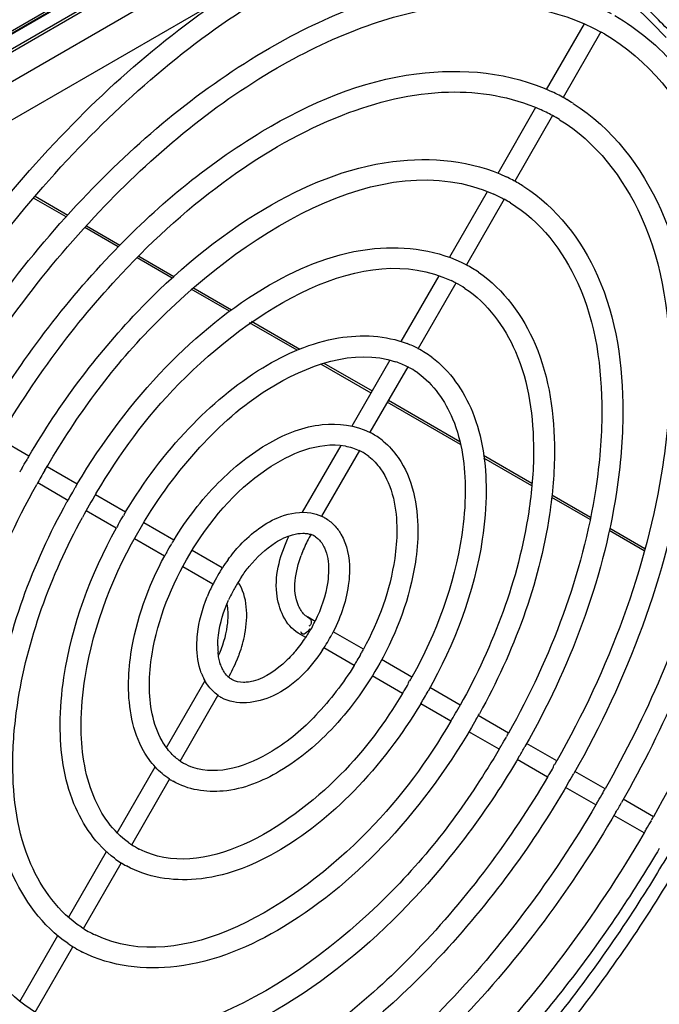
# Model space of a CAD drawing. Header units: inches. Extents: x 0 to 117, y 0 to 83.
# Tile 52 of 69: x 106.76 to 107.84, y 18.41 to 20.08. Entities that reach past the tile are written whole.
import ezdxf

# ---------------------------------------------------------------- set-up
doc = ezdxf.new("R2010")
doc.units = ezdxf.units.IN
doc.header["$LTSCALE"] = 6.431102
doc.header["$MEASUREMENT"] = 0
doc.layers.get('0').update_dxf_attribs({"linetype": 'CONTINUOUS'})

msp = doc.modelspace()

# ---------------------------------------------------------------- linework, layer by layer
at = {"color": 7, "linetype": 'CONTINUOUS'}
for p, q in [((105.378, 19.2668), (108.5899, 21.1211)), ((108.5871, 21.115), (105.3752, 19.2606)), ((108.5495, 21.092), (105.3676, 19.2549)), ((106.1574, 19.6812), (108.1906, 20.8551)), ((106.1605, 19.688), (108.1937, 20.8618)), ((108.0845, 20.7432), (106.2332, 19.6743)), ((106.6521, 19.8519), (107.1192, 20.1215)), ((107.7152, 20.0691), (107.6511, 19.9581)), ((107.7437, 20.0554), (107.6797, 19.9446)), ((107.6847, 19.9417), (107.6859, 19.941)), ((107.6333, 19.9273), (107.5692, 19.8162)), ((107.662, 19.9139), (107.598, 19.8031)), ((107.5513, 19.7853), (107.4874, 19.6745)), ((106.8395, 19.7426), (106.7842, 19.7745)), ((106.7869, 19.7777), (106.8423, 19.7457)), ((107.5803, 19.7724), (107.5163, 19.6616)), ((106.9274, 19.6919), (106.8709, 19.7245)), ((106.8737, 19.7276), (106.9303, 19.6948)), ((107.0186, 19.6392), (106.9593, 19.6735)), ((106.9622, 19.6764), (107.0217, 19.6421)), ((107.4693, 19.6433), (107.4051, 19.532)), ((107.1155, 19.5833), (107.0507, 19.6207)), ((107.0538, 19.6235), (107.1191, 19.5859)), ((107.4986, 19.6309), (107.4346, 19.5201)), ((107.2299, 19.5172), (107.1493, 19.5638)), ((107.1529, 19.5664), (107.2347, 19.5191)), ((107.3549, 19.445), (107.2701, 19.494)), ((107.2753, 19.4957), (107.3569, 19.4486)), ((107.3869, 19.5004), (107.3225, 19.389)), ((107.4169, 19.4894), (107.3529, 19.3786)), ((107.5061, 19.3578), (107.3822, 19.4293)), ((107.3842, 19.4328), (107.505, 19.363)), ((106.7258, 19.3679), (106.7765, 19.3386)), ((107.3036, 19.3563), (107.2384, 19.2434)), ((107.3352, 19.3479), (107.2712, 19.2371)), ((107.5453, 19.3398), (107.6271, 19.2926)), ((106.8075, 19.3208), (106.8582, 19.2915)), ((107.6267, 19.2881), (107.5459, 19.3348)), ((106.7643, 19.3174), (106.7643, 19.3176)), ((106.7916, 19.2936), (106.8425, 19.2642)), ((106.846, 19.2704), (106.8507, 19.2776)), ((106.846, 19.2703), (106.846, 19.2704)), ((106.8507, 19.2776), (106.8545, 19.2854)), ((106.889, 19.2737), (106.9399, 19.2443)), ((107.6609, 19.2731), (107.7261, 19.2354)), ((107.7253, 19.2312), (107.6604, 19.2686)), ((106.8734, 19.2463), (106.9242, 19.217)), ((106.9277, 19.2231), (106.9277, 19.2232)), ((106.9709, 19.2264), (107.0216, 19.1971)), ((107.8169, 19.1783), (107.7577, 19.2125)), ((107.7585, 19.2167), (107.818, 19.1823)), ((106.9551, 19.1991), (107.0059, 19.1698)), ((107.0094, 19.1759), (107.0095, 19.176)), ((107.0526, 19.1793), (107.1034, 19.1499)), ((107.0368, 19.152), (107.0876, 19.1226)), ((107.0911, 19.1287), (107.0912, 19.1288)), ((107.2606, 19.0591), (107.2477, 19.0666)), ((107.2546, 19.0477), (107.257, 19.053)), ((107.2449, 19.0319), (107.232, 19.0393)), ((107.2367, 19.0402), (107.2363, 19.0415)), ((107.251, 19.0517), (107.2497, 19.0509)), ((107.3424, 19.0119), (107.2909, 19.0416)), ((107.3266, 18.9847), (107.2753, 19.0143)), ((107.3364, 19.0007), (107.3385, 19.0061)), ((107.4241, 18.9648), (107.3728, 18.9944)), ((107.009, 18.8459), (107.0743, 18.959)), ((107.4083, 18.9375), (107.357, 18.9671)), ((107.4119, 18.9436), (107.4166, 18.9509)), ((107.5058, 18.9176), (107.4545, 18.9472)), ((107.032, 18.8229), (107.096, 18.9337)), ((107.49, 18.8903), (107.4389, 18.9198)), ((107.5875, 18.8704), (107.5363, 18.8999)), ((107.5717, 18.8431), (107.5205, 18.8727)), ((107.6692, 18.8232), (107.618, 18.8528)), ((107.6534, 18.796), (107.6021, 18.8256)), ((106.9258, 18.7018), (106.99, 18.8131)), ((107.657, 18.8021), (107.6617, 18.8094)), ((107.7509, 18.7761), (107.6998, 18.8056)), ((106.9504, 18.6814), (107.0143, 18.7922)), ((107.7351, 18.7488), (107.6838, 18.7784)), ((107.8326, 18.7289), (107.7813, 18.7585)), ((107.8168, 18.7016), (107.7656, 18.7312)), ((106.8433, 18.5589), (106.9076, 18.6703)), ((106.8687, 18.5399), (106.9326, 18.6507)), ((106.7612, 18.4167), (106.8254, 18.528)), ((106.787, 18.3984), (106.8509, 18.5092))]:
    msp.add_line(p, q, dxfattribs=at)
msp.add_lwpolyline([(107.7966, 20.1018), (107.8077, 20.092), (107.819, 20.0812), (107.8305, 20.0699), (107.8542, 20.0458)], dxfattribs=at)
for centre, radius, start, end in [((107.5688, 19.739), 0.3614, 59.9883, 60.99), ((107.5143, 19.6448), 0.3424, 60.1474, 64.6156), ((107.5139, 19.6441), 0.3432, 57.8429, 59.9163), ((107.5136, 19.6433), 0.3085, 61.2703, 65.8029), ((107.5143, 19.6447), 0.307, 58.7127, 61.2655), ((107.4599, 19.5506), 0.2878, 59.9167, 64.5054), ((107.4594, 19.5498), 0.2887, 57.7618, 59.916), ((107.4592, 19.549), 0.254, 61.5451, 65.9322), ((107.4599, 19.5504), 0.2525, 58.8073, 61.5402), ((107.4047, 19.4549), 0.2348, 55.7762, 61.6938), ((107.4053, 19.4557), 0.1984, 61.9575, 64.596), ((107.4056, 19.4564), 0.1977, 56.8608, 61.9563), ((107.3496, 19.359), 0.1821, 62.1967, 68.621), ((107.3508, 19.3613), 0.1794, 53.4212, 62.1841), ((107.3499, 19.3596), 0.146, 62.6931, 71.4354), ((107.3509, 19.3618), 0.1435, 60.1086, 62.6578), ((107.3504, 19.361), 0.1445, 54.6774, 60.1), ((107.2969, 19.2679), 0.1239, 60.0764, 63.3818), ((107.2962, 19.267), 0.1251, 50.5612, 60.0287), ((108.0002, 18.614), 1.4221, 149.3677, 149.6498), ((107.296, 19.2664), 0.0902, 52.3274, 64.3019), ((108.0018, 18.6131), 1.4239, 150.3542, 150.636), ((108.0008, 18.6137), 1.3874, 149.6499, 150.7943), ((107.8386, 18.7073), 1.1412, 149.2088, 149.5603), ((107.8382, 18.7075), 1.1407, 150.4387, 150.7902), ((107.8382, 18.7075), 1.1053, 149.0504, 151.4979), ((107.8376, 18.7078), 1.14, 150.7903, 150.9707), ((107.6739, 18.8023), 0.8567, 148.9435, 149.4116), ((107.2413, 19.1721), 0.0713, 59.8744, 65.3682), ((107.6714, 18.8037), 0.8538, 150.583, 151.0529), ((107.2406, 19.1708), 0.0727, 44.1468, 59.818), ((107.4479, 19.0942), 0.2245, 150.0041, 153.4092), ((107.2423, 19.1732), 0.0345, 68.9555, 71.493), ((107.2429, 19.1749), 0.0327, 56.2568, 68.9933), ((107.5078, 18.8983), 0.5706, 148.4218, 149.1259), ((107.4408, 19.0975), 0.2167, 153.3476, 160.2625), ((107.5096, 18.8973), 0.5726, 150.8809, 151.5819), ((107.3417, 18.9946), 0.2841, 143.4273, 146.904), ((107.4064, 18.9546), 0.3601, 148.3312, 151.0638), ((107.3467, 18.9913), 0.2902, 146.894, 148.2783), ((107.3393, 18.9949), 0.282, 153.142, 157.9703), ((107.3458, 18.9917), 0.2892, 151.7139, 153.1562), ((107.3471, 18.991), 0.2552, 148.3891, 152.5583), ((107.3443, 18.9928), 0.2518, 145.8154, 148.3942), ((107.3424, 18.9934), 0.25, 152.5489, 155.9562), ((107.2636, 19.0939), 0.0316, 228.19, 239.9499), ((107.0322, 19.1729), 0.2548, 331.9616, 332.5599), ((107.0335, 19.1722), 0.2534, 332.5594, 333.5483), ((107.0343, 19.1715), 0.2523, 326.4507, 328.0458), ((107.0316, 19.1732), 0.2909, 326.0737, 332.0211), ((107.0437, 19.1649), 0.2408, 318.8813, 325.8563), ((107.0369, 19.1698), 0.2492, 325.8101, 326.449), ((107.2149, 19.0176), 0.1191, 179.9377, 185.1233), ((106.9041, 19.0871), 0.2429, 337.2682, 339.9595), ((106.8709, 19.266), 0.5354, 330.935, 331.6854), ((106.8948, 19.0911), 0.253, 333.6192, 337.2685), ((106.8694, 19.2668), 0.5371, 328.3164, 329.0638), ((107.1608, 19.0069), 0.0991, 200.4672, 203.5517), ((106.8921, 19.0923), 0.2559, 330.003, 333.6303), ((107.1559, 19.0048), 0.0938, 203.5506, 206.8409), ((106.7062, 19.3611), 0.8199, 330.6071, 331.0966), ((106.7042, 19.3622), 0.8222, 328.8989, 329.3871), ((106.7055, 19.3615), 0.8562, 328.9523, 330.5957), ((107.138, 18.9926), 0.072, 234.5587, 239.8718), ((104.7162, 20.5493), 3.232, 329.2419, 329.5478), ((106.5403, 19.4568), 1.1058, 330.4538, 330.8165), ((106.5406, 19.4567), 1.1055, 329.1846, 329.5473), ((106.5409, 19.4565), 1.1405, 330.4304, 330.9706), ((106.3777, 19.5506), 1.3879, 330.3637, 330.6526), ((106.3799, 19.5494), 1.3853, 329.3513, 329.6409), ((106.3776, 19.5507), 1.4234, 329.6298, 330.3922), ((107.0828, 18.8974), 0.0899, 235.74, 239.9462), ((106.2141, 19.6451), 1.671, 330.3025, 330.5424), ((107.0835, 18.8987), 0.0913, 239.9793, 250.759), ((107.0816, 18.8953), 0.1229, 236.8627, 240.0732), ((106.2163, 19.6438), 1.6686, 329.4618, 329.7021), ((106.2141, 19.6451), 1.7065, 329.6924, 330.28), ((106.2136, 19.6454), 1.7071, 330.28, 330.3992), ((106.0563, 19.7363), 1.9476, 330.257, 330.4629), ((106.0549, 19.7371), 1.9493, 329.5364, 329.7422), ((106.0562, 19.7363), 1.9833, 329.7253, 330.2697), ((105.8937, 19.8302), 2.2298, 330.2244, 330.4043), ((105.8922, 19.831), 2.2315, 329.595, 329.7748), ((107.0288, 18.8035), 0.145, 234.6806, 237.2718), ((107.028, 18.8023), 0.1435, 237.2724, 243.0581), ((107.028, 18.8026), 0.1792, 233.4177, 241.1097), ((106.9734, 18.7077), 0.1977, 236.8612, 244.5967), ((106.9742, 18.7092), 0.2348, 235.7763, 242.8983)]:
    msp.add_arc(centre, radius, start, end, dxfattribs=at)
for points, knots in [([(106.5315, 19.4801), (106.6155, 19.6234), (106.8054, 19.8798), (107.103, 20.1286), (107.3533, 20.2478), (107.5293, 20.2907), (107.6955, 20.288), (107.7966, 20.2532), (107.8409, 20.2287)], [0, 0, 0, 0, 0.303932, 0.578779, 0.699654, 0.808546, 0.907306, 1, 1, 1, 1]), ([(106.5583, 19.4559), (106.6407, 19.5973), (106.8267, 19.8502), (107.1181, 20.0958), (107.3621, 20.2131), (107.5313, 20.255), (107.6892, 20.2527), (107.7844, 20.2197), (107.8258, 20.1966)], [0, 0, 0, 0, 0.308014, 0.585652, 0.706724, 0.814557, 0.910831, 1, 1, 1, 1]), ([(107.8313, 20.1935), (107.8797, 20.1655), (107.9698, 20.0847), (108.0239, 19.9777), (108.0444, 19.9195)], [0, 0, 0, 0, 0.475521, 1, 1, 1, 1]), ([(106.6132, 19.433), (106.6869, 19.5583), (106.8535, 19.783), (107.1536, 20.0322), (107.4687, 20.1604), (107.6816, 20.1302), (107.761, 20.0863)], [0, 0, 0, 0, 0.304804, 0.580407, 0.809734, 1, 1, 1, 1]), ([(106.64, 19.4087), (106.7119, 19.532), (106.8742, 19.7523), (107.128, 19.9666), (107.3409, 20.0686), (107.526, 20.1158), (107.6701, 20.0962), (107.7441, 20.0551)], [0, 0, 0, 0, 0.30895, 0.587374, 0.70874, 0.816767, 1, 1, 1, 1]), ([(107.7672, 20.0828), (107.8063, 20.0602), (107.8794, 19.9989), (107.9877, 19.8223), (108.0117, 19.6578), (108.0117, 19.5465)], [0, 0, 0, 0, 0.220993, 0.455972, 1, 1, 1, 1]), ([(107.7496, 20.052), (107.8233, 20.0094), (107.9512, 19.8482), (107.9763, 19.6526), (107.9763, 19.5465)], [0, 0, 0, 0, 0.445281, 1, 1, 1, 1]), ([(106.6949, 19.3858), (106.7567, 19.4906), (106.8962, 19.6792), (107.1472, 19.8907), (107.4108, 20.0036), (107.5914, 19.9871), (107.661, 19.9541)], [0, 0, 0, 0, 0.302684, 0.577623, 0.808301, 1, 1, 1, 1]), ([(106.7219, 19.3618), (106.7521, 19.4136), (106.8174, 19.5127), (106.9454, 19.6672), (107.1043, 19.8106), (107.2925, 19.9192), (107.4758, 19.9651), (107.5924, 19.9462), (107.6401, 19.9247)], [0, 0, 0, 0, 0.155241, 0.306637, 0.519012, 0.706158, 0.864506, 1, 1, 1, 1]), ([(107.6965, 19.9346), (107.7622, 19.8933), (107.8733, 19.7477), (107.8962, 19.5732), (107.8962, 19.4798)], [0, 0, 0, 0, 0.454093, 1, 1, 1, 1]), ([(107.6738, 19.907), (107.7349, 19.8699), (107.8399, 19.7331), (107.8608, 19.569), (107.8608, 19.4798)], [0, 0, 0, 0, 0.445049, 1, 1, 1, 1]), ([(106.8036, 19.3147), (106.853, 19.3991), (107.021, 19.6384), (107.3717, 19.8664), (107.5628, 19.781)], [0, 0, 0, 0, 0.318586, 1, 1, 1, 1]), ([(106.7766, 19.3386), (106.8282, 19.4259), (106.9447, 19.5828), (107.1543, 19.7587), (107.3746, 19.8523), (107.5255, 19.8381), (107.5837, 19.8103)], [0, 0, 0, 0, 0.302296, 0.576865, 0.807566, 1, 1, 1, 1]), ([(107.6134, 19.794), (107.6685, 19.7592), (107.7615, 19.6373), (107.7807, 19.4912), (107.7807, 19.4131)], [0, 0, 0, 0, 0.454904, 1, 1, 1, 1]), ([(107.5907, 19.7664), (107.6411, 19.7358), (107.728, 19.6227), (107.7452, 19.487), (107.7452, 19.4131)], [0, 0, 0, 0, 0.444028, 1, 1, 1, 1]), ([(106.8903, 19.2759), (106.9301, 19.3423), (107.0634, 19.5288), (107.3424, 19.7053), (107.4904, 19.635)], [0, 0, 0, 0, 0.320805, 1, 1, 1, 1]), ([(106.8583, 19.2914), (106.9005, 19.3623), (106.9957, 19.4894), (107.1671, 19.6306), (107.3476, 19.7033), (107.4698, 19.6865), (107.5161, 19.6616)], [0, 0, 0, 0, 0.30298, 0.577251, 0.807063, 1, 1, 1, 1]), ([(107.5368, 19.649), (107.5794, 19.62), (107.6502, 19.5227), (107.6651, 19.4078), (107.6651, 19.3464)], [0, 0, 0, 0, 0.456645, 1, 1, 1, 1]), ([(107.5137, 19.6219), (107.5518, 19.597), (107.6166, 19.5084), (107.6297, 19.4036), (107.6297, 19.3464)], [0, 0, 0, 0, 0.443361, 1, 1, 1, 1]), ([(108.0918, 19.6132), (108.0918, 19.4665), (108.0375, 19.1568), (107.913, 18.8706), (107.8325, 18.7289)], [0, 0, 0, 0, 0.473911, 1, 1, 1, 1]), ([(106.94, 19.2443), (106.9704, 19.2948), (107.0387, 19.3859), (107.161, 19.4894), (107.2902, 19.5465), (107.3798, 19.5427), (107.416, 19.5285)], [0, 0, 0, 0, 0.298567, 0.571215, 0.803538, 1, 1, 1, 1]), ([(107.9763, 19.5465), (107.9763, 19.4187), (107.9291, 19.149), (107.8208, 18.8996), (107.7508, 18.7761)], [0, 0, 0, 0, 0.473835, 1, 1, 1, 1]), ([(108.0117, 19.5465), (108.0117, 19.4145), (107.963, 19.1364), (107.8507, 18.8795), (107.7784, 18.7528)], [0, 0, 0, 0, 0.475038, 1, 1, 1, 1]), ([(106.9666, 19.2197), (106.9948, 19.2674), (107.0589, 19.354), (107.1902, 19.472), (107.3267, 19.5214), (107.3963, 19.498)], [0, 0, 0, 0, 0.309242, 0.590698, 1, 1, 1, 1]), ([(107.4577, 19.5054), (107.4885, 19.4826), (107.5387, 19.4097), (107.5496, 19.3249), (107.5496, 19.2797)], [0, 0, 0, 0, 0.459184, 1, 1, 1, 1]), ([(107.434, 19.4789), (107.4605, 19.4601), (107.505, 19.3957), (107.5142, 19.3208), (107.5142, 19.2797)], [0, 0, 0, 0, 0.441903, 1, 1, 1, 1]), ([(107.8608, 19.4798), (107.8608, 19.4274), (107.8408, 19.1981), (107.7562, 18.9773), (107.6691, 18.8233)], [0, 0, 0, 0, 0.22861, 1, 1, 1, 1]), ([(107.8962, 19.4798), (107.8962, 19.4254), (107.8756, 19.1887), (107.788, 18.9607), (107.6979, 18.8021)], [0, 0, 0, 0, 0.229864, 1, 1, 1, 1]), ([(107.7452, 19.4131), (107.7452, 19.3698), (107.7288, 19.1804), (107.6591, 18.9979), (107.5874, 18.8704)], [0, 0, 0, 0, 0.228498, 1, 1, 1, 1]), ([(107.7807, 19.4131), (107.7807, 19.3677), (107.7635, 19.1701), (107.6904, 18.9798), (107.6151, 18.8475)], [0, 0, 0, 0, 0.229986, 1, 1, 1, 1]), ([(107.0218, 19.1971), (107.043, 19.2316), (107.0906, 19.2936), (107.1759, 19.3627), (107.2665, 19.3986), (107.3283, 19.3908), (107.3524, 19.3787)], [0, 0, 0, 0, 0.298889, 0.570259, 0.801212, 1, 1, 1, 1]), ([(107.0485, 19.1729), (107.0817, 19.2283), (107.1522, 19.3144), (107.2658, 19.3637), (107.3111, 19.3555)], [0, 0, 0, 0, 0.583779, 1, 1, 1, 1]), ([(107.3756, 19.3636), (107.3853, 19.3556), (107.4227, 19.3143), (107.4341, 19.2554), (107.4341, 19.213)], [0, 0, 0, 0, 0.228447, 1, 1, 1, 1]), ([(107.3511, 19.3378), (107.3587, 19.332), (107.3902, 19.2982), (107.3986, 19.2489), (107.3986, 19.213)], [0, 0, 0, 0, 0.20995, 1, 1, 1, 1]), ([(107.6297, 19.3464), (107.6297, 19.3123), (107.6168, 19.1626), (107.562, 19.0185), (107.5057, 18.9176)], [0, 0, 0, 0, 0.228319, 1, 1, 1, 1]), ([(107.6651, 19.3464), (107.6651, 19.3108), (107.652, 19.1562), (107.5959, 19.0071), (107.5382, 18.903)], [0, 0, 0, 0, 0.230271, 1, 1, 1, 1]), ([(106.6337, 18.7509), (106.6337, 18.794), (106.65, 18.9823), (106.7189, 19.1638), (106.7898, 19.2906)], [0, 0, 0, 0, 0.228528, 1, 1, 1, 1]), ([(107.5142, 19.2797), (107.5142, 19.2547), (107.5048, 19.1449), (107.465, 19.039), (107.424, 18.9648)], [0, 0, 0, 0, 0.228019, 1, 1, 1, 1]), ([(107.5496, 19.2797), (107.5496, 19.2525), (107.5394, 19.1343), (107.496, 19.0204), (107.4514, 18.9411)], [0, 0, 0, 0, 0.230471, 1, 1, 1, 1]), ([(106.7138, 18.8176), (106.7138, 18.8533), (106.727, 19.0078), (106.783, 19.1569), (106.8408, 19.261)], [0, 0, 0, 0, 0.230271, 1, 1, 1, 1]), ([(107.1135, 19.1639), (107.1197, 19.1723), (107.1442, 19.2018), (107.1761, 19.2264), (107.2023, 19.2363)], [0, 0, 0, 0, 0.271518, 1, 1, 1, 1]), ([(106.7492, 18.8176), (106.7492, 18.8508), (106.7614, 18.9961), (106.8134, 19.1364), (106.8669, 19.2349)], [0, 0, 0, 0, 0.228478, 1, 1, 1, 1]), ([(106.8648, 18.8843), (106.8648, 18.9111), (106.8755, 19.0286), (106.9205, 19.1415), (106.9666, 19.2197)], [0, 0, 0, 0, 0.227706, 1, 1, 1, 1]), ([(107.2927, 19.2215), (107.2971, 19.217), (107.3134, 19.1952), (107.3185, 19.1669), (107.3185, 19.1463)], [0, 0, 0, 0, 0.233842, 1, 1, 1, 1]), ([(106.8293, 18.8843), (106.8293, 18.9111), (106.8392, 19.027), (106.8811, 19.1389), (106.9243, 19.217)], [0, 0, 0, 0, 0.230564, 1, 1, 1, 1]), ([(107.232, 19.0393), (107.2099, 19.0521), (107.1836, 19.1162), (107.2024, 19.1738), (107.2165, 19.2037)], [0, 0, 0, 0, 0.435439, 1, 1, 1, 1]), ([(107.2398, 19.208), (107.2411, 19.208), (107.2437, 19.2079), (107.2463, 19.2076), (107.2475, 19.2074)], [0, 0, 0, 0, 0.512787, 1, 1, 1, 1]), ([(107.2475, 19.2074), (107.2485, 19.2072), (107.2504, 19.2068), (107.2523, 19.2062), (107.2532, 19.2059)], [0, 0, 0, 0, 0.508456, 1, 1, 1, 1]), ([(107.3986, 19.213), (107.3986, 19.1971), (107.3928, 19.1272), (107.3679, 19.0596), (107.3422, 19.012)], [0, 0, 0, 0, 0.227422, 1, 1, 1, 1]), ([(107.4341, 19.213), (107.4341, 19.1949), (107.4274, 19.1167), (107.3991, 19.0413), (107.3698, 18.9887)], [0, 0, 0, 0, 0.231084, 1, 1, 1, 1]), ([(107.1359, 19.1343), (107.14, 19.1404), (107.1564, 19.1623), (107.1765, 19.1816), (107.1934, 19.1923)], [0, 0, 0, 0, 0.267965, 1, 1, 1, 1]), ([(107.2611, 19.2021), (107.2621, 19.2014), (107.264, 19.2), (107.2658, 19.1983), (107.2667, 19.1975)], [0, 0, 0, 0, 0.49281, 1, 1, 1, 1]), ([(107.2667, 19.1975), (107.2675, 19.1966), (107.2692, 19.1947), (107.2708, 19.1927), (107.2715, 19.1916)], [0, 0, 0, 0, 0.488831, 1, 1, 1, 1]), ([(107.2715, 19.1916), (107.2734, 19.189), (107.281, 19.1751), (107.2831, 19.1588), (107.2831, 19.1463)], [0, 0, 0, 0, 0.20724, 1, 1, 1, 1]), ([(106.9449, 18.951), (106.9449, 18.9686), (106.9512, 19.0448), (106.9782, 19.1183), (107.006, 19.1698)], [0, 0, 0, 0, 0.231222, 1, 1, 1, 1]), ([(106.9803, 18.951), (106.9803, 18.9687), (106.9875, 19.0466), (107.0176, 19.1212), (107.0485, 19.1729)], [0, 0, 0, 0, 0.226915, 1, 1, 1, 1]), ([(107.2425, 19.0704), (107.238, 19.0744), (107.2193, 19.1049), (107.2273, 19.1438), (107.2369, 19.1707)], [0, 0, 0, 0, 0.174366, 1, 1, 1, 1]), ([(107.2831, 19.1463), (107.2831, 19.1395), (107.2808, 19.1094), (107.2707, 19.0802), (107.2603, 19.0593)], [0, 0, 0, 0, 0.225574, 1, 1, 1, 1]), ([(107.3185, 19.1463), (107.3185, 19.1375), (107.3155, 19.0994), (107.3022, 19.0625), (107.2885, 19.0367)], [0, 0, 0, 0, 0.232778, 1, 1, 1, 1]), ([(107.1322, 19.0039), (107.1363, 19.015), (107.1475, 19.0542), (107.1463, 19.1009), (107.1304, 19.1256)], [0, 0, 0, 0, 0.286165, 1, 1, 1, 1]), ([(107.0604, 19.0177), (107.0604, 19.0244), (107.0621, 19.0527), (107.0698, 19.0805), (107.0779, 19.1006)], [0, 0, 0, 0, 0.234727, 1, 1, 1, 1]), ([(107.0958, 19.0177), (107.0958, 19.0238), (107.0977, 19.0504), (107.1057, 19.0764), (107.1141, 19.0952)], [0, 0, 0, 0, 0.226625, 1, 1, 1, 1]), ([(107.1119, 19.051), (107.1124, 19.0544), (107.1137, 19.0669), (107.1133, 19.0798), (107.1115, 19.0887)], [0, 0, 0, 0, 0.274442, 1, 1, 1, 1]), ([(107.2477, 19.0666), (107.2503, 19.0651), (107.2554, 19.0608), (107.2534, 19.0533), (107.251, 19.0517)], [0, 0, 0, 0, 0.506722, 1, 1, 1, 1]), ([(107.2436, 19.0386), (107.2424, 19.0379), (107.2396, 19.0366), (107.2373, 19.039), (107.2367, 19.0402)], [0, 0, 0, 0, 0.500228, 1, 1, 1, 1]), ([(107.273, 19.0108), (107.2518, 18.9793), (107.206, 18.9271), (107.1271, 18.9157), (107.1018, 18.9304)], [0, 0, 0, 0, 0.565381, 1, 1, 1, 1]), ([(107.2251, 19.0065), (107.2191, 18.9996), (107.1974, 18.9777), (107.1693, 18.9596), (107.1476, 18.9566)], [0, 0, 0, 0, 0.29616, 1, 1, 1, 1]), ([(107.3698, 18.9887), (107.3486, 18.9503), (107.2994, 18.8813), (107.2091, 18.8043), (107.1118, 18.7641), (107.0452, 18.7744), (107.0203, 18.7888)], [0, 0, 0, 0, 0.299646, 0.572877, 0.803381, 1, 1, 1, 1]), ([(107.1033, 18.9795), (107.1027, 18.9807), (107.1015, 18.9834), (107.1005, 18.9862), (107.1001, 18.9876)], [0, 0, 0, 0, 0.486739, 1, 1, 1, 1]), ([(107.3265, 18.9847), (107.3079, 18.9546), (107.2662, 18.9004), (107.1824, 18.8274), (107.0965, 18.7973), (107.0534, 18.8124)], [0, 0, 0, 0, 0.312965, 0.595679, 1, 1, 1, 1]), ([(107.1074, 18.9724), (107.1067, 18.9735), (107.1052, 18.9758), (107.104, 18.9782), (107.1033, 18.9795)], [0, 0, 0, 0, 0.487543, 1, 1, 1, 1]), ([(107.1196, 18.9609), (107.1186, 18.9614), (107.1167, 18.9627), (107.1149, 18.9642), (107.114, 18.9649)], [0, 0, 0, 0, 0.495504, 1, 1, 1, 1]), ([(107.1476, 18.9566), (107.1449, 18.9562), (107.1354, 18.9555), (107.1255, 18.9575), (107.1196, 18.9609)], [0, 0, 0, 0, 0.286345, 1, 1, 1, 1]), ([(106.9903, 18.8128), (106.9826, 18.8211), (106.9537, 18.8615), (106.9449, 18.9131), (106.9449, 18.951)], [0, 0, 0, 0, 0.228794, 1, 1, 1, 1]), ([(107.4082, 18.9375), (107.3784, 18.888), (107.2798, 18.7505), (107.0707, 18.6196), (106.963, 18.6743)], [0, 0, 0, 0, 0.323734, 1, 1, 1, 1]), ([(107.0168, 18.8362), (107.0109, 18.8426), (106.987, 18.8761), (106.9803, 18.919), (106.9803, 18.951)], [0, 0, 0, 0, 0.212727, 1, 1, 1, 1]), ([(107.439, 18.9199), (107.407, 18.8668), (107.3351, 18.7716), (107.2056, 18.6662), (107.0688, 18.6124), (106.9764, 18.6263), (106.9414, 18.6457)], [0, 0, 0, 0, 0.302113, 0.575467, 0.805261, 1, 1, 1, 1]), ([(107.5329, 18.8937), (107.4914, 18.8205), (107.3965, 18.6886), (107.2238, 18.5406), (107.0407, 18.4619), (106.915, 18.4757), (106.8673, 18.5001)], [0, 0, 0, 0, 0.301994, 0.576967, 0.807588, 1, 1, 1, 1]), ([(107.49, 18.8903), (107.4502, 18.8237), (107.3169, 18.6363), (107.0371, 18.4586), (106.8886, 18.5291)], [0, 0, 0, 0, 0.320772, 1, 1, 1, 1]), ([(106.9212, 18.6587), (106.8904, 18.6815), (106.8403, 18.7544), (106.8293, 18.8392), (106.8293, 18.8843)], [0, 0, 0, 0, 0.459184, 1, 1, 1, 1]), ([(106.945, 18.6852), (106.9184, 18.704), (106.874, 18.7684), (106.8648, 18.8433), (106.8648, 18.8843)], [0, 0, 0, 0, 0.441903, 1, 1, 1, 1]), ([(107.5717, 18.8432), (107.5221, 18.7596), (107.3542, 18.5228), (107.0059, 18.2983), (106.8162, 18.3831)], [0, 0, 0, 0, 0.318666, 1, 1, 1, 1]), ([(107.6057, 18.8311), (107.5527, 18.7406), (107.4325, 18.5784), (107.2157, 18.3988), (106.9872, 18.3072), (106.8332, 18.3311), (106.776, 18.3638)], [0, 0, 0, 0, 0.304314, 0.579481, 0.808713, 1, 1, 1, 1]), ([(106.8421, 18.515), (106.7995, 18.544), (106.7288, 18.6413), (106.7138, 18.7563), (106.7138, 18.8176)], [0, 0, 0, 0, 0.456645, 1, 1, 1, 1]), ([(106.8653, 18.5422), (106.8271, 18.5671), (106.7623, 18.6557), (106.7492, 18.7604), (106.7492, 18.8176)], [0, 0, 0, 0, 0.443361, 1, 1, 1, 1]), ([(107.6534, 18.796), (107.5914, 18.691), (107.4518, 18.5032), (107.2021, 18.2965), (106.9445, 18.1919), (106.7729, 18.2177), (106.7108, 18.2537)], [0, 0, 0, 0, 0.310475, 0.589443, 0.817237, 1, 1, 1, 1]), ([(107.6874, 18.7839), (107.6239, 18.6753), (107.4799, 18.4805), (107.2201, 18.2649), (106.9467, 18.1548), (106.7625, 18.1832), (106.6943, 18.2223)], [0, 0, 0, 0, 0.304819, 0.580364, 0.809492, 1, 1, 1, 1]), ([(106.7655, 18.3701), (106.7104, 18.4049), (106.6175, 18.5268), (106.5983, 18.6729), (106.5983, 18.7509)], [0, 0, 0, 0, 0.454904, 1, 1, 1, 1]), ([(107.7351, 18.7488), (107.6627, 18.6257), (107.4994, 18.406), (107.2446, 18.1931), (107.0312, 18.093), (106.846, 18.0478), (106.7025, 18.0698), (106.6294, 18.1121)], [0, 0, 0, 0, 0.309599, 0.587992, 0.709142, 0.816904, 1, 1, 1, 1]), ([(106.7876, 18.3981), (106.7373, 18.4287), (106.6509, 18.5418), (106.6337, 18.6772), (106.6337, 18.7509)], [0, 0, 0, 0, 0.444097, 1, 1, 1, 1]), ([(107.7689, 18.7365), (107.695, 18.6098), (107.5271, 18.3829), (107.2258, 18.1306), (106.9463, 18.0208), (106.741, 18.0261), (106.6522, 18.0582), (106.6133, 18.0804)], [0, 0, 0, 0, 0.304418, 0.579578, 0.808141, 0.906998, 1, 1, 1, 1]), ([(107.8168, 18.7017), (107.7339, 18.5603), (107.5469, 18.3081), (107.2544, 18.0639), (107.0101, 17.9485), (106.8409, 17.9082), (106.6833, 17.9124), (106.5887, 17.9469), (106.5477, 17.9706)], [0, 0, 0, 0, 0.308562, 0.586161, 0.707041, 0.814643, 0.910762, 1, 1, 1, 1]), ([(107.8424, 18.6753), (107.825, 18.646), (107.7537, 18.5315), (107.672, 18.4234), (107.6056, 18.3477)], [0, 0, 0, 0, 0.253022, 1, 1, 1, 1]), ([(107.8633, 18.6748), (107.8454, 18.6443), (107.7722, 18.5249), (107.689, 18.4117), (107.6215, 18.3316)], [0, 0, 0, 0, 0.252472, 1, 1, 1, 1]), ([(107.6399, 18.3166), (107.6624, 18.3432), (107.7512, 18.4532), (107.8304, 18.5709), (107.8842, 18.6627)], [0, 0, 0, 0, 0.246719, 1, 1, 1, 1])]:
    msp.add_open_spline(points, degree=3, knots=knots, dxfattribs=at)
for points in [[(107.8555, 20.061), (107.836, 20.0802), (107.8176, 20.1008), (107.7967, 20.1185)], [(107.3111, 19.3555), (107.3193, 19.354), (107.3275, 19.3514), (107.3351, 19.3477)], [(106.7643, 19.3176), (106.7672, 19.3224), (106.77, 19.3273), (106.7732, 19.332)], [(106.9277, 19.2232), (106.9306, 19.2281), (106.9334, 19.233), (106.9366, 19.2376)], [(107.2023, 19.2363), (107.2182, 19.2423), (107.2362, 19.2452), (107.2531, 19.2424)], [(107.2531, 19.2424), (107.2592, 19.2413), (107.2653, 19.2395), (107.271, 19.2368)], [(107.1934, 19.1923), (107.2024, 19.198), (107.2121, 19.2028), (107.2223, 19.2056)], [(107.2223, 19.2056), (107.228, 19.2072), (107.2339, 19.2081), (107.2398, 19.208)], [(107.0095, 19.176), (107.0123, 19.1809), (107.0151, 19.1858), (107.0183, 19.1905)], [(107.0972, 19.0012), (107.1042, 19.017), (107.1095, 19.0338), (107.1119, 19.051)], [(107.251, 19.0465), (107.2492, 19.0434), (107.2467, 19.0404), (107.2436, 19.0386)], [(107.2484, 19.038), (107.2501, 19.0414), (107.2529, 19.0443), (107.2546, 19.0477)], [(107.0679, 18.9722), (107.0626, 18.9866), (107.0604, 19.0024), (107.0604, 19.0177)], [(107.0977, 18.9969), (107.0971, 19.0002), (107.0966, 19.0036), (107.0963, 19.007)], [(107.1001, 18.9876), (107.0991, 18.9907), (107.0983, 18.9938), (107.0977, 18.9969)], [(107.3302, 18.9907), (107.3319, 18.9942), (107.3346, 18.9972), (107.3364, 19.0007)], [(107.114, 18.9649), (107.1116, 18.9671), (107.1094, 18.9697), (107.1074, 18.9724)], [(107.0786, 18.9518), (107.0762, 18.9552), (107.0741, 18.9587), (107.0722, 18.9624)], [(107.4166, 18.9509), (107.4181, 18.9535), (107.4186, 18.9565), (107.42, 18.9592)], [(107.0962, 18.934), (107.0894, 18.9388), (107.0834, 18.945), (107.0786, 18.9518)], [(107.5753, 18.8493), (107.5782, 18.8541), (107.581, 18.859), (107.5842, 18.8637)], [(107.0322, 18.8231), (107.0266, 18.8269), (107.0214, 18.8313), (107.0168, 18.8362)], [(107.0144, 18.7924), (107.0056, 18.7981), (106.9974, 18.8051), (106.9903, 18.8128)], [(107.6617, 18.8094), (107.6632, 18.812), (107.6637, 18.815), (107.6651, 18.8177)], [(107.7387, 18.7549), (107.7415, 18.7598), (107.7444, 18.7647), (107.7476, 18.7694)], [(107.8204, 18.7077), (107.8232, 18.7126), (107.8261, 18.7175), (107.8293, 18.7222)]]:
    msp.add_open_spline(points, degree=3, dxfattribs=at)

doc.saveas('drawing.dxf')
